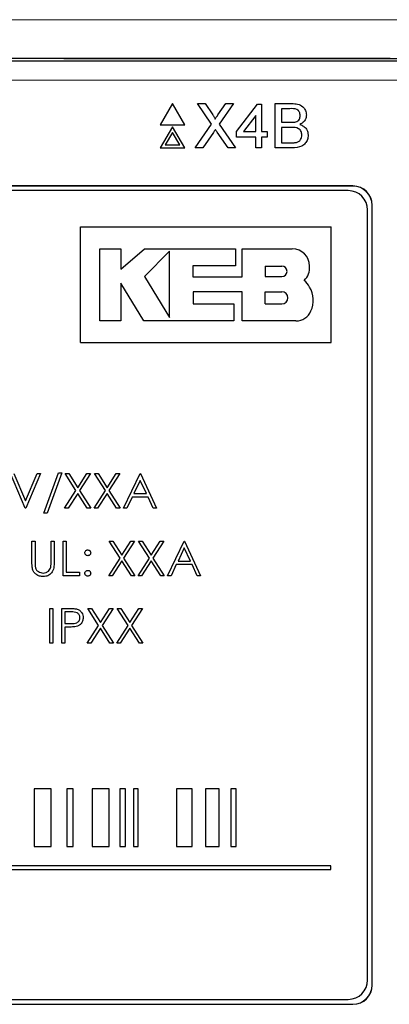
# Model space of a CAD drawing. Header units: millimetres. Extents: x 5 to 418, y 2 to 292.
# Tile 29 of 61: x 77 to 83, y 208 to 225. Entities that reach past the tile are written whole.
import ezdxf

# ---------------------------------------------------------------- set-up
doc = ezdxf.new("R2010")
doc.units = ezdxf.units.MM

msp = doc.modelspace()

# ---------------------------------------------------------------- linework, layer by layer
at = {"color": 7, "linetype": 'Continuous', "lineweight": 25}
for p, q in [((63.6162, 224.3361), (84.6278, 224.3361)), ((79.4196, 223.5953), (79.208, 223.2287)), ((79.6313, 223.2287), (79.4196, 223.5953)), ((80.0959, 223.2412), (79.8519, 223.5953)), ((79.8519, 223.5953), (79.9821, 223.5953)), ((79.9821, 223.5953), (80.1159, 223.4012)), ((80.2057, 223.4011), (80.339, 223.5953)), ((80.4711, 223.5953), (80.2271, 223.24)), ((80.339, 223.5953), (80.4711, 223.5953)), ((80.5255, 223.1137), (80.8891, 223.5855)), ((80.8891, 223.5855), (80.958, 223.5855)), ((80.958, 223.5855), (80.958, 223.1137)), ((81.1939, 222.8287), (81.1939, 223.5953)), ((81.1939, 223.5953), (81.4809, 223.5953)), ((81.448, 223.5069), (81.302, 223.5069)), ((81.302, 223.5069), (81.302, 223.271)), ((80.8597, 223.3898), (80.6468, 223.1137)), ((80.8597, 223.1137), (80.8597, 223.3898)), ((79.208, 223.2287), (79.6313, 223.2287)), ((79.4196, 223.1953), (79.208, 222.8287)), ((79.6313, 222.8287), (79.4196, 223.1953)), ((79.8126, 222.8287), (80.0959, 223.2412)), ((80.2271, 223.24), (80.5104, 222.8287)), ((81.302, 223.271), (81.46, 223.271)), ((81.302, 223.1825), (81.302, 222.9171)), ((81.4709, 223.1825), (81.302, 223.1825)), ((79.4196, 223.0953), (79.2946, 222.8787)), ((79.5447, 222.8787), (79.4196, 223.0953)), ((80.1259, 223.0925), (79.9445, 222.8287)), ((80.38, 222.8287), (80.1934, 223.0996)), ((80.5255, 223.0154), (80.5255, 223.1137)), ((80.8597, 223.0154), (80.5255, 223.0154)), ((80.6468, 223.1137), (80.8597, 223.1137)), ((80.8597, 222.8287), (80.8597, 223.0154)), ((80.958, 223.1137), (81.0562, 223.1137)), ((81.0562, 223.0154), (80.958, 223.0154)), ((80.958, 223.0154), (80.958, 222.8287)), ((81.0562, 223.1137), (81.0562, 223.0154)), ((79.208, 222.8287), (79.6313, 222.8287)), ((79.2946, 222.8787), (79.5447, 222.8787)), ((79.9445, 222.8287), (79.8126, 222.8287)), ((80.5104, 222.8287), (80.38, 222.8287)), ((80.958, 222.8287), (80.8597, 222.8287)), ((81.4817, 222.8287), (81.1939, 222.8287)), ((81.302, 222.9171), (81.4833, 222.9171)), ((82.5387, 222.1695), (65.7053, 222.1695)), ((82.5387, 222.1671), (65.7053, 222.1671)), ((82.4577, 222.0885), (65.791, 222.0885)), ((82.791, 208.4218), (82.791, 221.7551)), ((82.8697, 208.3361), (82.8697, 221.8361)), ((82.872, 208.3361), (82.872, 221.8361)), ((77.8263, 221.462), (82.1596, 221.462)), ((77.8263, 219.462), (77.8263, 221.462)), ((82.1596, 219.462), (82.1596, 221.462)), ((78.1637, 221.0813), (78.5244, 221.0813)), ((78.1637, 219.8327), (78.1637, 221.0813)), ((78.5244, 221.0813), (78.5244, 220.7315)), ((78.5244, 220.7315), (78.9348, 221.0813)), ((78.9348, 221.0813), (80.5088, 221.0813)), ((80.5088, 221.0813), (80.5088, 220.7851)), ((80.6228, 220.5959), (80.6228, 221.0813)), ((80.6228, 221.0813), (81.4904, 221.0813)), ((79.3651, 221.0423), (78.9348, 220.5997)), ((79.3651, 219.8926), (79.3651, 221.0423)), ((80.5088, 220.7851), (79.7734, 220.7851)), ((79.7734, 220.7851), (79.7734, 220.5959)), ((81.0228, 220.7827), (81.0228, 220.5997)), ((81.0228, 220.7827), (81.3083, 220.7827)), ((78.9348, 220.5997), (79.3651, 219.8926)), ((79.7734, 220.5959), (80.6228, 220.5959)), ((81.0228, 220.5997), (81.3083, 220.5997)), ((78.5242, 220.4853), (78.5242, 219.8327)), ((78.9212, 219.8327), (78.5242, 220.4853)), ((79.7736, 220.3377), (79.7736, 220.1286)), ((80.6228, 220.3377), (79.7736, 220.3377)), ((80.6228, 219.8327), (80.6228, 220.3377)), ((81.0228, 220.1286), (81.0228, 220.3377)), ((81.0228, 220.3377), (81.3083, 220.3377)), ((79.7736, 220.1286), (80.4794, 220.1286)), ((80.4794, 220.1286), (80.4794, 219.8327)), ((81.0228, 220.1286), (81.3083, 220.1286)), ((78.5242, 219.8327), (78.1637, 219.8327)), ((80.4794, 219.8327), (78.9212, 219.8327)), ((81.5539, 219.8327), (80.6228, 219.8327)), ((77.8263, 219.462), (82.1596, 219.462)), ((76.8736, 216.5889), (76.6198, 217.1889)), ((76.6775, 217.1889), (76.8775, 216.7161)), ((76.8775, 216.7161), (77.0775, 217.1889)), ((77.1352, 217.1889), (76.8813, 216.5889)), ((77.0775, 217.1889), (77.1352, 217.1889)), ((77.1967, 216.5043), (77.4477, 217.2043)), ((77.5044, 217.2043), (77.2534, 216.5043)), ((77.4477, 217.2043), (77.5044, 217.2043)), ((77.5621, 217.1889), (77.6242, 217.1889)), ((77.7503, 216.8949), (77.5621, 217.1889)), ((77.6242, 217.1889), (77.7813, 216.9435)), ((77.7813, 216.9435), (77.9384, 217.1889)), ((78.0006, 217.1889), (77.8125, 216.8949)), ((77.9384, 217.1889), (78.0006, 217.1889)), ((78.0698, 217.1889), (78.1319, 217.1889)), ((78.258, 216.8949), (78.0698, 217.1889)), ((78.1319, 217.1889), (78.289, 216.9435)), ((78.289, 216.9435), (78.4461, 217.1889)), ((78.5083, 217.1889), (78.3202, 216.8949)), ((78.4461, 217.1889), (78.5083, 217.1889)), ((78.5736, 216.5889), (78.8583, 217.1889)), ((78.8583, 217.1889), (78.8659, 217.1889)), ((78.8659, 217.1889), (79.1429, 216.5889)), ((78.8615, 217.072), (78.7528, 216.8428)), ((78.9673, 216.8428), (78.8615, 217.072)), ((77.5544, 216.5889), (77.7503, 216.8949)), ((77.7813, 216.8464), (77.6165, 216.5889)), ((77.9461, 216.5889), (77.7813, 216.8464)), ((77.8125, 216.8949), (78.0083, 216.5889)), ((78.0621, 216.5889), (78.258, 216.8949)), ((78.289, 216.8464), (78.1242, 216.5889)), ((78.4538, 216.5889), (78.289, 216.8464)), ((78.3202, 216.8949), (78.5159, 216.5889)), ((78.7528, 216.8428), (78.9673, 216.8428)), ((78.7236, 216.7812), (78.6324, 216.5889)), ((78.9956, 216.7812), (78.7236, 216.7812)), ((79.0843, 216.5889), (78.9956, 216.7812)), ((76.8813, 216.5889), (76.8736, 216.5889)), ((77.2534, 216.5043), (77.1967, 216.5043)), ((77.6165, 216.5889), (77.5544, 216.5889)), ((78.0083, 216.5889), (77.9461, 216.5889)), ((78.1242, 216.5889), (78.0621, 216.5889)), ((78.5159, 216.5889), (78.4538, 216.5889)), ((78.6324, 216.5889), (78.5736, 216.5889)), ((79.1429, 216.5889), (79.0843, 216.5889)), ((76.989, 216.0223), (77.0429, 216.0223)), ((76.989, 215.6599), (76.989, 216.0223)), ((77.0429, 216.0223), (77.0429, 215.6628)), ((77.3198, 215.6628), (77.3198, 216.0223)), ((77.3198, 216.0223), (77.3736, 216.0223)), ((77.3736, 216.0223), (77.3736, 215.6599)), ((77.5275, 216.0223), (77.5813, 216.0223)), ((77.5275, 215.4223), (77.5275, 216.0223)), ((77.5813, 216.0223), (77.5813, 215.4838)), ((78.3236, 216.0223), (78.3858, 216.0223)), ((78.5119, 215.7283), (78.3236, 216.0223)), ((78.3858, 216.0223), (78.5429, 215.7768)), ((78.5429, 215.7768), (78.7, 216.0223)), ((78.7621, 216.0223), (78.574, 215.7283)), ((78.7, 216.0223), (78.7621, 216.0223)), ((78.8313, 216.0223), (78.8935, 216.0223)), ((79.0196, 215.7283), (78.8313, 216.0223)), ((78.8935, 216.0223), (79.0506, 215.7768)), ((79.0506, 215.7768), (79.2077, 216.0223)), ((79.2698, 216.0223), (79.0817, 215.7283)), ((79.2077, 216.0223), (79.2698, 216.0223)), ((79.3352, 215.4223), (79.6198, 216.0223)), ((79.6198, 216.0223), (79.6275, 216.0223)), ((79.6275, 216.0223), (79.9044, 215.4223)), ((79.623, 215.9053), (79.5144, 215.6761)), ((79.7288, 215.6761), (79.623, 215.9053)), ((78.3159, 215.4223), (78.5119, 215.7283)), ((78.5429, 215.6797), (78.3781, 215.4223)), ((78.7077, 215.4223), (78.5429, 215.6797)), ((78.574, 215.7283), (78.7698, 215.4223)), ((78.8236, 215.4223), (79.0196, 215.7283)), ((79.0506, 215.6797), (78.8858, 215.4223)), ((79.2153, 215.4223), (79.0506, 215.6797)), ((79.0817, 215.7283), (79.2775, 215.4223)), ((79.5144, 215.6761), (79.7288, 215.6761)), ((77.5813, 215.4838), (77.8121, 215.4838)), ((77.8121, 215.4838), (77.8121, 215.4223)), ((79.4852, 215.6146), (79.3939, 215.4223)), ((79.7572, 215.6146), (79.4852, 215.6146)), ((79.8459, 215.4223), (79.7572, 215.6146)), ((77.8121, 215.4223), (77.5275, 215.4223)), ((78.3781, 215.4223), (78.3159, 215.4223)), ((78.7698, 215.4223), (78.7077, 215.4223)), ((78.8858, 215.4223), (78.8236, 215.4223)), ((79.2775, 215.4223), (79.2153, 215.4223)), ((79.3939, 215.4223), (79.3352, 215.4223)), ((79.9044, 215.4223), (79.8459, 215.4223)), ((77.2967, 214.2556), (77.2967, 214.8556)), ((77.2967, 214.8556), (77.3506, 214.8556)), ((77.3506, 214.8556), (77.3506, 214.2556)), ((77.5044, 214.2556), (77.5044, 214.8556)), ((77.5044, 214.8556), (77.6221, 214.8556)), ((77.668, 214.7941), (77.5583, 214.7941)), ((77.5583, 214.7941), (77.5583, 214.5941)), ((77.9544, 214.8556), (78.0165, 214.8556)), ((78.1426, 214.5616), (77.9544, 214.8556)), ((78.0165, 214.8556), (78.1736, 214.6102)), ((78.1736, 214.6102), (78.3307, 214.8556)), ((78.3929, 214.8556), (78.2048, 214.5616)), ((78.3307, 214.8556), (78.3929, 214.8556)), ((78.4621, 214.8556), (78.5242, 214.8556)), ((78.6503, 214.5616), (78.4621, 214.8556)), ((78.5242, 214.8556), (78.6813, 214.6102)), ((78.6813, 214.6102), (78.8384, 214.8556)), ((78.9006, 214.8556), (78.7125, 214.5616)), ((78.8384, 214.8556), (78.9006, 214.8556)), ((77.5583, 214.5941), (77.6633, 214.5927)), ((77.6012, 214.5325), (77.5583, 214.5325)), ((77.5583, 214.5325), (77.5583, 214.2556)), ((77.9467, 214.2556), (78.1426, 214.5616)), ((78.1736, 214.5131), (78.0089, 214.2556)), ((78.3384, 214.2556), (78.1736, 214.5131)), ((78.2048, 214.5616), (78.4006, 214.2556)), ((78.4544, 214.2556), (78.6503, 214.5616)), ((78.6813, 214.5131), (78.5165, 214.2556)), ((78.8461, 214.2556), (78.6813, 214.5131)), ((78.7125, 214.5616), (78.9083, 214.2556)), ((77.3506, 214.2556), (77.2967, 214.2556)), ((77.5583, 214.2556), (77.5044, 214.2556)), ((78.0089, 214.2556), (77.9467, 214.2556)), ((78.4006, 214.2556), (78.3384, 214.2556)), ((78.5165, 214.2556), (78.4544, 214.2556)), ((78.9083, 214.2556), (78.8461, 214.2556)), ((77.0273, 211.734), (77.0273, 210.734)), ((77.3241, 211.734), (77.0273, 211.734)), ((77.3241, 210.734), (77.3241, 211.734)), ((77.7029, 211.734), (77.5924, 211.734)), ((77.5924, 211.734), (77.5924, 210.734)), ((77.7029, 210.734), (77.7029, 211.734)), ((78.3258, 211.734), (78.0285, 211.734)), ((78.0285, 211.734), (78.0285, 210.734)), ((78.3258, 210.734), (78.3258, 211.734)), ((78.5113, 211.734), (78.5113, 210.734)), ((78.6062, 211.734), (78.5113, 211.734)), ((78.6062, 210.734), (78.6062, 211.734)), ((78.7449, 211.734), (78.7449, 210.734)), ((78.8242, 211.734), (78.7449, 211.734)), ((78.8242, 210.734), (78.8242, 211.734)), ((79.7586, 211.734), (79.4888, 211.734)), ((79.4888, 211.734), (79.4888, 210.734)), ((79.7586, 210.734), (79.7586, 211.734)), ((80.2259, 211.734), (79.9909, 211.734)), ((79.9909, 211.734), (79.9909, 210.734)), ((80.2259, 210.734), (80.2259, 211.734)), ((80.5218, 211.734), (80.427, 211.734)), ((80.427, 211.734), (80.427, 210.734)), ((80.5218, 210.734), (80.5218, 211.734)), ((77.0273, 210.734), (77.3241, 210.734)), ((77.5924, 210.734), (77.7029, 210.734)), ((78.0285, 210.734), (78.3258, 210.734)), ((78.5113, 210.734), (78.6062, 210.734)), ((78.7449, 210.734), (78.8242, 210.734)), ((79.4888, 210.734), (79.7586, 210.734)), ((79.9909, 210.734), (80.2259, 210.734)), ((80.427, 210.734), (80.5218, 210.734)), ((82.1555, 210.4007), (65.7776, 210.4007)), ((65.7776, 210.334), (82.1555, 210.334)), ((82.1555, 210.334), (82.1555, 210.4007)), ((65.7053, 208.0051), (82.5387, 208.0051)), ((65.7053, 208.0028), (82.5387, 208.0028)), ((65.791, 208.0885), (82.4577, 208.0885))]:
    msp.add_line(p, q, dxfattribs=at)
at = {"color": 7, "linetype": 'Continuous', "lineweight": 18}
for p, q in [((84.6278, 224.0028), (63.6162, 224.0028)), ((82.5387, 222.1671), (82.5387, 222.1695)), ((82.8697, 221.8361), (82.872, 221.8361)), ((82.8697, 208.3361), (82.872, 208.3361)), ((82.5387, 208.0051), (82.5387, 208.0028))]:
    msp.add_line(p, q, dxfattribs=at)
at = {"color": 7, "linetype": 'Continuous', "lineweight": 25}
for centre, radius, start, end in [((82.5387, 221.8361), 0.3333, 0, 90), ((82.5387, 221.8361), 0.331, 0, 90), ((82.4577, 221.7551), 0.3333, 0, 90), ((81.4904, 220.7817), 0.2996, 0, 90), ((81.3083, 220.6912), 0.0915, 270, 90), ((81.4723, 220.7592), 0.3184, 314.77285, 4.06149), ((81.4564, 220.2437), 0.3761, 27.53535, 50.32104), ((81.4181, 220.192), 0.4349, 334.55616, 31.23398), ((81.3083, 220.2331), 0.1046, 270, 90), ((81.5539, 220.1103), 0.2776, 270, 337.75274), ((82.4577, 208.4218), 0.3333, 270, 0), ((82.5387, 208.3361), 0.331, 270, 0), ((82.5387, 208.3361), 0.3333, 270, 0)]:
    msp.add_arc(centre, radius, start, end, dxfattribs=at)
at = {"color": 7, "linetype": 'Continuous', "lineweight": 18}
for points, knots in [([(54.4363, 225.0372), (57.121, 225.0396), (62.492, 225.0445), (70.6772, 225.0476), (78.9851, 225.0473), (86.7368, 225.0438), (91.6752, 225.0392), (93.8078, 225.0372)], [0, 0, 0, 0, 0.20472115, 0.4095618, 0.62339463, 0.83736355, 1, 1, 1, 1]), ([(93.7685, 224.3706), (91.6401, 224.3726), (86.7134, 224.3772), (78.9772, 224.3807), (70.6875, 224.381), (62.5168, 224.3779), (57.1565, 224.3731), (54.4756, 224.3706)], [0, 0, 0, 0, 0.1626353, 0.3764682, 0.5904375, 0.7951591, 1, 1, 1, 1])]:
    msp.add_open_spline(points, degree=3, knots=knots, dxfattribs=at)
at = {"color": 7, "linetype": 'Continuous', "lineweight": 25}
for points, knots in [([(57.3702, 224.3715), (60.1635, 224.3736), (65.7519, 224.3778), (74.1344, 224.3793), (82.5116, 224.3778), (88.0858, 224.3736), (90.8738, 224.3715)], [0, 0, 0, 0, 0.2502372, 0.50063295, 0.75023763, 1, 1, 1, 1]), ([(81.6263, 223.3871), (81.624, 223.4079), (81.6206, 223.4392), (81.5971, 223.4744), (81.5451, 223.5106), (81.4912, 223.5085), (81.448, 223.5069)], [0, 0, 0, 0, 0.2495123, 0.3750187, 0.5002443, 1, 1, 1, 1]), ([(81.4809, 223.5953), (81.5149, 223.5942), (81.5827, 223.592), (81.6713, 223.5498), (81.7239, 223.4763), (81.7309, 223.4232), (81.7344, 223.3966)], [0, 0, 0, 0, 0.2811161, 0.5600262, 0.7801115, 1, 1, 1, 1]), ([(80.1159, 223.4012), (80.1245, 223.3882), (80.1365, 223.37), (80.1512, 223.346), (80.1542, 223.3341), (80.1557, 223.3281)], [0, 0, 0, 0, 0.5612769, 0.7817626, 1, 1, 1, 1]), ([(80.1557, 223.3281), (80.165, 223.3417), (80.1817, 223.3661), (80.1984, 223.3904), (80.2057, 223.4011)], [0, 0, 0, 0, 0.5599999, 1, 1, 1, 1]), ([(81.5522, 223.28), (81.5644, 223.285), (81.5888, 223.2948), (81.6207, 223.3321), (81.6242, 223.3662), (81.6263, 223.3871)], [0, 0, 0, 0, 0.2808695, 0.5610626, 1, 1, 1, 1]), ([(81.7344, 223.3966), (81.7323, 223.3768), (81.728, 223.3372), (81.6909, 223.274), (81.6465, 223.2477), (81.6194, 223.2317)], [0, 0, 0, 0, 0.280336, 0.5608003, 1, 1, 1, 1]), ([(80.162, 223.1452), (80.1552, 223.1354), (80.143, 223.1179), (80.1311, 223.1003), (80.1259, 223.0925)], [0, 0, 0, 0, 0.5600016, 1, 1, 1, 1]), ([(80.1934, 223.0996), (80.1875, 223.1081), (80.177, 223.1232), (80.1665, 223.1385), (80.162, 223.1452)], [0, 0, 0, 0, 0.5599998, 1, 1, 1, 1]), ([(81.46, 223.271), (81.4774, 223.271), (81.5084, 223.271), (81.5388, 223.2773), (81.5522, 223.28)], [0, 0, 0, 0, 0.560393, 1, 1, 1, 1]), ([(81.6558, 223.0498), (81.6534, 223.0717), (81.6499, 223.1046), (81.6249, 223.1411), (81.5729, 223.1819), (81.5162, 223.1823), (81.4709, 223.1825)], [0, 0, 0, 0, 0.2498018, 0.3755461, 0.5011539, 1, 1, 1, 1]), ([(81.6194, 223.2317), (81.6417, 223.2236), (81.6862, 223.2074), (81.7334, 223.1593), (81.7601, 223.1039), (81.7627, 223.0668), (81.7639, 223.0483)], [0, 0, 0, 0, 0.2802111, 0.5596695, 0.7797087, 1, 1, 1, 1]), ([(81.7639, 223.0483), (81.7615, 223.023), (81.7568, 222.9724), (81.7194, 222.904), (81.6302, 222.8344), (81.5429, 222.831), (81.4817, 222.8287)], [0, 0, 0, 0, 0.18714265, 0.37431866, 0.56078622, 1, 1, 1, 1]), ([(81.5489, 222.9208), (81.5658, 222.925), (81.5995, 222.9333), (81.635, 222.9683), (81.6533, 223.0092), (81.655, 223.0363), (81.6558, 223.0498)], [0, 0, 0, 0, 0.28028991, 0.55901787, 0.77940244, 1, 1, 1, 1]), ([(81.4833, 222.9171), (81.4956, 222.9171), (81.5176, 222.9171), (81.5393, 222.9197), (81.5489, 222.9208)], [0, 0, 0, 0, 0.5600993, 1, 1, 1, 1]), ([(77.9044, 215.8184), (77.9053, 215.8258), (77.9071, 215.8405), (77.9207, 215.8568), (77.9371, 215.8668), (77.9486, 215.8679), (77.9544, 215.8684)], [0, 0, 0, 0, 0.2795852, 0.5594544, 0.7796968, 1, 1, 1, 1]), ([(77.9544, 215.7684), (77.947, 215.7693), (77.9323, 215.771), (77.916, 215.7847), (77.9059, 215.801), (77.9049, 215.8126), (77.9044, 215.8184)], [0, 0, 0, 0, 0.2796468, 0.5592988, 0.77961483, 1, 1, 1, 1]), ([(77.9544, 215.8684), (77.9618, 215.8676), (77.9766, 215.8659), (77.9928, 215.8521), (78.003, 215.8359), (78.0039, 215.8242), (78.0044, 215.8184)], [0, 0, 0, 0, 0.2796016, 0.559212, 0.7794752, 1, 1, 1, 1]), ([(78.0044, 215.8184), (78.0036, 215.811), (78.0019, 215.7962), (77.9882, 215.78), (77.9718, 215.7699), (77.9602, 215.7689), (77.9544, 215.7684)], [0, 0, 0, 0, 0.2795175, 0.5593264, 0.7795441, 1, 1, 1, 1]), ([(76.9997, 215.5334), (76.9959, 215.5569), (76.989, 215.5988), (76.989, 215.6412), (76.989, 215.6599)], [0, 0, 0, 0, 0.55949858, 1, 1, 1, 1]), ([(77.0429, 215.6628), (77.0428, 215.6479), (77.0427, 215.6212), (77.0445, 215.5947), (77.0453, 215.583)], [0, 0, 0, 0, 0.5601244, 1, 1, 1, 1]), ([(77.3736, 215.6599), (77.3731, 215.6265), (77.3721, 215.56), (77.3359, 215.4714), (77.2661, 215.4154), (77.2135, 215.4097), (77.1872, 215.4069)], [0, 0, 0, 0, 0.2816547, 0.5601107, 0.7800798, 1, 1, 1, 1]), ([(77.3137, 215.5696), (77.3159, 215.5869), (77.32, 215.6179), (77.3199, 215.649), (77.3198, 215.6628)], [0, 0, 0, 0, 0.5596244, 1, 1, 1, 1]), ([(77.1872, 215.4069), (77.1644, 215.4084), (77.1189, 215.4115), (77.0615, 215.4414), (77.0194, 215.4833), (77.0063, 215.5167), (76.9997, 215.5334)], [0, 0, 0, 0, 0.28022079, 0.5599142, 0.77995189, 1, 1, 1, 1]), ([(77.0453, 215.583), (77.0491, 215.5646), (77.0567, 215.528), (77.1081, 215.4808), (77.1554, 215.4731), (77.1842, 215.4684)], [0, 0, 0, 0, 0.2810568, 0.5608207, 1, 1, 1, 1]), ([(77.1842, 215.4684), (77.2008, 215.4702), (77.2338, 215.4738), (77.2738, 215.4991), (77.3011, 215.5325), (77.3095, 215.5573), (77.3137, 215.5696)], [0, 0, 0, 0, 0.2797867, 0.5593768, 0.7795688, 1, 1, 1, 1]), ([(77.9044, 215.4646), (77.9053, 215.4719), (77.907, 215.4867), (77.9206, 215.503), (77.937, 215.5131), (77.9486, 215.5141), (77.9544, 215.5146)], [0, 0, 0, 0, 0.2795762, 0.5592837, 0.7795524, 1, 1, 1, 1]), ([(77.9544, 215.4146), (77.947, 215.4155), (77.9323, 215.4173), (77.9161, 215.4309), (77.906, 215.4472), (77.9049, 215.4588), (77.9044, 215.4646)], [0, 0, 0, 0, 0.2795812, 0.5591432, 0.7795754, 1, 1, 1, 1]), ([(77.9544, 215.5146), (77.9618, 215.5137), (77.9766, 215.5121), (77.9928, 215.4983), (78.003, 215.482), (78.0039, 215.4704), (78.0044, 215.4646)], [0, 0, 0, 0, 0.2796016, 0.559212, 0.7794752, 1, 1, 1, 1]), ([(78.0044, 215.4646), (78.0035, 215.4572), (78.0018, 215.4425), (77.9881, 215.4262), (77.9718, 215.4161), (77.9602, 215.4151), (77.9544, 215.4146)], [0, 0, 0, 0, 0.2794691, 0.5593578, 0.7796739, 1, 1, 1, 1]), ([(77.6221, 214.8556), (77.6477, 214.8557), (77.6935, 214.8558), (77.7388, 214.8494), (77.7587, 214.8466)], [0, 0, 0, 0, 0.5603137, 1, 1, 1, 1]), ([(77.8198, 214.6944), (77.8171, 214.7116), (77.813, 214.7376), (77.7909, 214.7646), (77.7485, 214.795), (77.7037, 214.7945), (77.668, 214.7941)], [0, 0, 0, 0, 0.2489693, 0.3747291, 0.500383, 1, 1, 1, 1]), ([(77.7587, 214.8466), (77.777, 214.84), (77.8134, 214.8269), (77.8511, 214.7863), (77.871, 214.7402), (77.8728, 214.7098), (77.8736, 214.6947)], [0, 0, 0, 0, 0.2797054, 0.5593809, 0.7795086, 1, 1, 1, 1]), ([(77.6633, 214.5927), (77.6999, 214.5926), (77.7456, 214.5925), (77.7899, 214.6225), (77.813, 214.65), (77.8171, 214.6767), (77.8198, 214.6944)], [0, 0, 0, 0, 0.4997206, 0.6253498, 0.7510825, 1, 1, 1, 1]), ([(77.8736, 214.6947), (77.8722, 214.6749), (77.8694, 214.6354), (77.8393, 214.5872), (77.7984, 214.5562), (77.7688, 214.547), (77.7539, 214.5424)], [0, 0, 0, 0, 0.2800989, 0.5593238, 0.7794579, 1, 1, 1, 1]), ([(77.7539, 214.5424), (77.7255, 214.5388), (77.6748, 214.5324), (77.6237, 214.5325), (77.6012, 214.5325)], [0, 0, 0, 0, 0.55969422, 1, 1, 1, 1])]:
    msp.add_open_spline(points, degree=3, knots=knots, dxfattribs=at)

doc.saveas('drawing.dxf')
